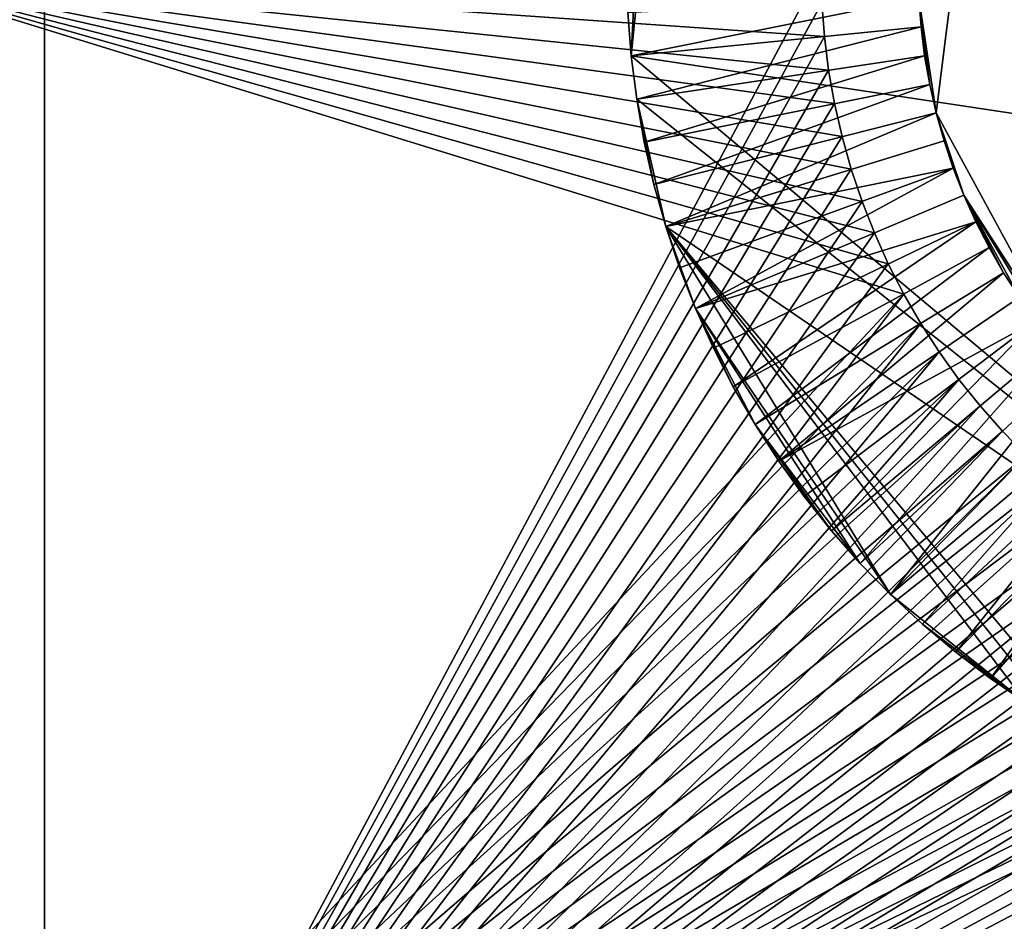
# Model space of a CAD drawing. Header units: millimetres. Extents: x 0 to 3270, y -325 to 325.
# Tile 186 of 256: x 1619.74 to 1629.89, y -9.81 to -0.52. Entities that reach past the tile are written whole.
import ezdxf

# ---------------------------------------------------------------- set-up
doc = ezdxf.new("R2010")
doc.units = ezdxf.units.MM
for name, color, linetype in [('Adapter1FrontHalf', 7, 'Continuous'), ('Adapter2MinusYHalf', 7, 'Continuous'), ('ConnectionPin', 7, 'Continuous')]:
    doc.layers.add(name, color=color, linetype=linetype)

# ---------------------------------------------------------------- blocks, each defined once
blk = doc.blocks.new('Adapter1FrontHalf')
at = {"layer": 'Adapter1FrontHalf'}
for points in [[(1618, 0, 800), (1628.009, -0.349, 800), (1628.035, -0.697, 800)], [(1618, 0, 800), (1628.035, -0.697, 800), (1628.078, -1.043, 800)], [(1618, 0, 800), (1628.078, -1.043, 800), (1628.139, -1.387, 800)], [(1618, 0, 800), (1628.139, -1.387, 800), (1628.216, -1.727, 800)], [(1618, 0, 800), (1628.216, -1.727, 800), (1628.311, -2.063, 800)], [(1618, 0, 800), (1628.311, -2.063, 800), (1628.422, -2.394, 800)], [(1618, 0, 800), (1628.422, -2.394, 800), (1628.55, -2.719, 800)], [(1618, 0, 800), (1628.55, -2.719, 800), (1628.693, -3.037, 800)], [(1618, 0, 800), (1628.693, -3.037, 800), (1628.852, -3.348, 800)], [(1618, 0, 800), (1628.852, -3.348, 800), (1618, -15, 800)], [(1628.852, -3.348, 812), (1618, 0, 812), (1618, -15, 812)], [(1628.693, -3.037, 812), (1618, 0, 812), (1628.852, -3.348, 812)], [(1628.55, -2.719, 812), (1618, 0, 812), (1628.693, -3.037, 812)], [(1628.422, -2.394, 812), (1618, 0, 812), (1628.55, -2.719, 812)], [(1628.311, -2.063, 812), (1618, 0, 812), (1628.422, -2.394, 812)], [(1628.216, -1.727, 812), (1618, 0, 812), (1628.311, -2.063, 812)], [(1628.139, -1.387, 812), (1618, 0, 812), (1628.216, -1.727, 812)], [(1628.078, -1.043, 812), (1618, 0, 812), (1628.139, -1.387, 812)], [(1628.035, -0.697, 812), (1618, 0, 812), (1628.078, -1.043, 812)], [(1628.009, -0.349, 812), (1618, 0, 812), (1628.035, -0.697, 812)], [(1628.009, -0.349, 812), (1628.035, -0.697, 812), (1628.009, -0.349, 800)], [(1628.009, -0.349, 800), (1628.035, -0.697, 812), (1628.035, -0.697, 800)], [(1628.035, -0.697, 812), (1628.078, -1.043, 812), (1628.035, -0.697, 800)], [(1628.035, -0.697, 800), (1628.078, -1.043, 812), (1628.078, -1.043, 800)], [(1628.078, -1.043, 812), (1628.139, -1.387, 812), (1628.078, -1.043, 800)], [(1628.078, -1.043, 800), (1628.139, -1.387, 812), (1628.139, -1.387, 800)], [(1628.139, -1.387, 812), (1628.216, -1.727, 812), (1628.139, -1.387, 800)], [(1628.139, -1.387, 800), (1628.216, -1.727, 812), (1628.216, -1.727, 800)], [(1628.216, -1.727, 812), (1628.311, -2.063, 812), (1628.216, -1.727, 800)], [(1628.216, -1.727, 800), (1628.311, -2.063, 812), (1628.311, -2.063, 800)], [(1628.311, -2.063, 812), (1628.422, -2.394, 812), (1628.311, -2.063, 800)], [(1628.311, -2.063, 800), (1628.422, -2.394, 812), (1628.422, -2.394, 800)], [(1628.422, -2.394, 812), (1628.55, -2.719, 812), (1628.422, -2.394, 800)], [(1628.422, -2.394, 800), (1628.55, -2.719, 812), (1628.55, -2.719, 800)], [(1628.55, -2.719, 812), (1628.693, -3.037, 812), (1628.55, -2.719, 800)], [(1628.55, -2.719, 800), (1628.693, -3.037, 812), (1628.693, -3.037, 800)], [(1628.693, -3.037, 812), (1628.852, -3.348, 812), (1628.693, -3.037, 800)], [(1628.693, -3.037, 800), (1628.852, -3.348, 812), (1628.852, -3.348, 800)], [(1628.852, -3.348, 800), (1629.027, -3.65, 800), (1618, -15, 800)], [(1628.852, -3.348, 812), (1618, -15, 812), (1629.027, -3.65, 812)], [(1628.852, -3.348, 812), (1629.027, -3.65, 812), (1628.852, -3.348, 800)], [(1628.852, -3.348, 800), (1629.027, -3.65, 812), (1629.027, -3.65, 800)], [(1629.027, -3.65, 800), (1629.216, -3.943, 800), (1618, -15, 800)], [(1629.027, -3.65, 812), (1618, -15, 812), (1629.216, -3.943, 812)], [(1629.027, -3.65, 800), (1629.216, -3.943, 812), (1629.216, -3.943, 800)], [(1629.027, -3.65, 812), (1629.216, -3.943, 812), (1629.027, -3.65, 800)], [(1618, -15, 800), (1629.216, -3.943, 800), (1629.42, -4.227, 800)], [(1629.216, -3.943, 812), (1618, -15, 812), (1629.42, -4.227, 812)], [(1629.216, -3.943, 800), (1629.42, -4.227, 812), (1629.42, -4.227, 800)], [(1629.216, -3.943, 812), (1629.42, -4.227, 812), (1629.216, -3.943, 800)], [(1618, -15, 800), (1629.42, -4.227, 800), (1629.638, -4.5, 800)], [(1629.42, -4.227, 812), (1618, -15, 812), (1629.638, -4.5, 812)], [(1629.42, -4.227, 800), (1629.638, -4.5, 812), (1629.638, -4.5, 800)], [(1629.42, -4.227, 812), (1629.638, -4.5, 812), (1629.42, -4.227, 800)], [(1618, -15, 800), (1629.638, -4.5, 800), (1629.869, -4.761, 800)], [(1629.638, -4.5, 812), (1618, -15, 812), (1629.869, -4.761, 812)], [(1629.638, -4.5, 800), (1629.869, -4.761, 812), (1629.869, -4.761, 800)], [(1629.638, -4.5, 812), (1629.869, -4.761, 812), (1629.638, -4.5, 800)], [(1618, -15, 800), (1629.869, -4.761, 800), (1630.112, -5.011, 800)], [(1629.869, -4.761, 812), (1618, -15, 812), (1630.112, -5.011, 812)], [(1629.869, -4.761, 800), (1630.112, -5.011, 812), (1630.112, -5.011, 800)], [(1629.869, -4.761, 812), (1630.112, -5.011, 812), (1629.869, -4.761, 800)], [(1618, -15, 800), (1630.112, -5.011, 800), (1630.368, -5.248, 800)], [(1630.368, -5.248, 812), (1630.112, -5.011, 812), (1618, -15, 812)], [(1618, -15, 800), (1630.368, -5.248, 800), (1630.636, -5.473, 800)], [(1630.636, -5.473, 812), (1630.368, -5.248, 812), (1618, -15, 812)], [(1618, -15, 800), (1630.636, -5.473, 800), (1630.914, -5.684, 800)], [(1630.914, -5.684, 812), (1630.636, -5.473, 812), (1618, -15, 812)], [(1618, -15, 800), (1630.914, -5.684, 800), (1631.202, -5.88, 800)], [(1631.202, -5.88, 812), (1630.914, -5.684, 812), (1618, -15, 812)], [(1618, -15, 800), (1631.202, -5.88, 800), (1631.5, -6.062, 800)], [(1631.5, -6.062, 812), (1631.202, -5.88, 812), (1618, -15, 812)], [(1618, -15, 800), (1631.5, -6.062, 800), (1631.807, -6.229, 800)], [(1631.807, -6.229, 812), (1631.5, -6.062, 812), (1618, -15, 812)], [(1618, -15, 800), (1631.807, -6.229, 800), (1632.121, -6.381, 800)], [(1632.121, -6.381, 812), (1631.807, -6.229, 812), (1618, -15, 812)], [(1618, -15, 800), (1632.121, -6.381, 800), (1632.443, -6.516, 800)], [(1632.443, -6.516, 812), (1632.121, -6.381, 812), (1618, -15, 812)], [(1618, -15, 800), (1632.443, -6.516, 800), (1632.771, -6.635, 800)], [(1632.771, -6.635, 812), (1632.443, -6.516, 812), (1618, -15, 812)], [(1618, -15, 800), (1632.771, -6.635, 800), (1633.104, -6.738, 800)], [(1633.104, -6.738, 812), (1632.771, -6.635, 812), (1618, -15, 812)], [(1618, -15, 800), (1633.104, -6.738, 800), (1633.442, -6.824, 800)], [(1633.442, -6.824, 812), (1633.104, -6.738, 812), (1618, -15, 812)], [(1618, -15, 800), (1633.442, -6.824, 800), (1633.784, -6.894, 800)], [(1633.784, -6.894, 812), (1633.442, -6.824, 812), (1618, -15, 812)], [(1618, -15, 800), (1633.784, -6.894, 800), (1634.13, -6.946, 800)], [(1634.13, -6.946, 812), (1633.784, -6.894, 812), (1618, -15, 812)], [(1618, -15, 800), (1634.13, -6.946, 800), (1634.477, -6.98, 800)], [(1634.477, -6.98, 812), (1634.13, -6.946, 812), (1618, -15, 812)], [(1618, -15, 800), (1634.477, -6.98, 800), (1634.825, -6.998, 800)], [(1634.825, -6.998, 812), (1634.477, -6.98, 812), (1618, -15, 812)], [(1618, -15, 800), (1634.825, -6.998, 800), (1650, -15, 800)], [(1650, -15, 812), (1634.825, -6.998, 812), (1618, -15, 812)]]:
    blk.add_3dface(points, dxfattribs=at)
blk = doc.blocks.new('Adapter2MinusYHalf')
at = {"layer": 'Adapter2MinusYHalf'}
for points in [[(1620, 15, 812), (1620, -15, 812), (1620, 15, 824)], [(1620, -15, 812), (1620, -15, 824), (1620, 15, 824)], [(1620, 15, 824), (1620, -15, 824), (1628, 0, 824)], [(1620, 15, 812), (1628, 0, 812), (1620, -15, 812)], [(1628, 0, 824), (1620, -15, 824), (1628.009, -0.349, 824)], [(1628, 0, 812), (1628.009, -0.349, 812), (1620, -15, 812)], [(1628.009, -0.349, 824), (1620, -15, 824), (1628.035, -0.697, 824)], [(1628.009, -0.349, 812), (1628.035, -0.697, 812), (1620, -15, 812)], [(1628.009, -0.349, 824), (1628.035, -0.697, 824), (1628.009, -0.349, 812)], [(1628.009, -0.349, 812), (1628.035, -0.697, 824), (1628.035, -0.697, 812)], [(1628.035, -0.697, 824), (1620, -15, 824), (1628.078, -1.043, 824)], [(1628.035, -0.697, 812), (1628.078, -1.043, 812), (1620, -15, 812)], [(1628.035, -0.697, 824), (1628.078, -1.043, 824), (1628.035, -0.697, 812)], [(1628.035, -0.697, 812), (1628.078, -1.043, 824), (1628.078, -1.043, 812)], [(1628.078, -1.043, 824), (1620, -15, 824), (1628.139, -1.387, 824)], [(1628.078, -1.043, 812), (1628.139, -1.387, 812), (1620, -15, 812)], [(1628.078, -1.043, 824), (1628.139, -1.387, 824), (1628.078, -1.043, 812)], [(1628.078, -1.043, 812), (1628.139, -1.387, 824), (1628.139, -1.387, 812)], [(1628.139, -1.387, 824), (1620, -15, 824), (1628.216, -1.727, 824)], [(1628.139, -1.387, 812), (1628.216, -1.727, 812), (1620, -15, 812)], [(1628.139, -1.387, 824), (1628.216, -1.727, 824), (1628.139, -1.387, 812)], [(1628.139, -1.387, 812), (1628.216, -1.727, 824), (1628.216, -1.727, 812)], [(1628.216, -1.727, 824), (1620, -15, 824), (1628.311, -2.063, 824)], [(1628.216, -1.727, 812), (1628.311, -2.063, 812), (1620, -15, 812)], [(1628.216, -1.727, 824), (1628.311, -2.063, 824), (1628.216, -1.727, 812)], [(1628.216, -1.727, 812), (1628.311, -2.063, 824), (1628.311, -2.063, 812)], [(1628.311, -2.063, 824), (1620, -15, 824), (1628.422, -2.394, 824)], [(1628.311, -2.063, 812), (1628.422, -2.394, 812), (1620, -15, 812)], [(1628.311, -2.063, 824), (1628.422, -2.394, 824), (1628.311, -2.063, 812)], [(1628.311, -2.063, 812), (1628.422, -2.394, 824), (1628.422, -2.394, 812)], [(1628.422, -2.394, 824), (1620, -15, 824), (1628.55, -2.719, 824)], [(1628.422, -2.394, 812), (1628.55, -2.719, 812), (1620, -15, 812)], [(1628.422, -2.394, 824), (1628.55, -2.719, 824), (1628.422, -2.394, 812)], [(1628.422, -2.394, 812), (1628.55, -2.719, 824), (1628.55, -2.719, 812)], [(1628.55, -2.719, 824), (1620, -15, 824), (1628.693, -3.037, 824)], [(1628.55, -2.719, 812), (1628.693, -3.037, 812), (1620, -15, 812)], [(1628.55, -2.719, 824), (1628.693, -3.037, 824), (1628.55, -2.719, 812)], [(1628.55, -2.719, 812), (1628.693, -3.037, 824), (1628.693, -3.037, 812)], [(1628.693, -3.037, 824), (1620, -15, 824), (1628.852, -3.348, 824)], [(1628.693, -3.037, 812), (1628.852, -3.348, 812), (1620, -15, 812)], [(1628.693, -3.037, 824), (1628.852, -3.348, 824), (1628.693, -3.037, 812)], [(1628.693, -3.037, 812), (1628.852, -3.348, 824), (1628.852, -3.348, 812)], [(1628.852, -3.348, 824), (1620, -15, 824), (1629.027, -3.65, 824)], [(1628.852, -3.348, 812), (1629.027, -3.65, 812), (1620, -15, 812)], [(1628.852, -3.348, 824), (1629.027, -3.65, 824), (1628.852, -3.348, 812)], [(1628.852, -3.348, 812), (1629.027, -3.65, 824), (1629.027, -3.65, 812)], [(1629.027, -3.65, 824), (1620, -15, 824), (1629.216, -3.943, 824)], [(1629.027, -3.65, 812), (1629.216, -3.943, 812), (1620, -15, 812)], [(1629.027, -3.65, 812), (1629.216, -3.943, 824), (1629.216, -3.943, 812)], [(1629.027, -3.65, 824), (1629.216, -3.943, 824), (1629.027, -3.65, 812)], [(1629.216, -3.943, 824), (1620, -15, 824), (1629.42, -4.227, 824)], [(1629.216, -3.943, 812), (1629.42, -4.227, 812), (1620, -15, 812)], [(1629.216, -3.943, 812), (1629.42, -4.227, 824), (1629.42, -4.227, 812)], [(1629.216, -3.943, 824), (1629.42, -4.227, 824), (1629.216, -3.943, 812)], [(1629.42, -4.227, 824), (1620, -15, 824), (1629.638, -4.5, 824)], [(1629.42, -4.227, 812), (1629.638, -4.5, 812), (1620, -15, 812)], [(1629.42, -4.227, 812), (1629.638, -4.5, 824), (1629.638, -4.5, 812)], [(1629.42, -4.227, 824), (1629.638, -4.5, 824), (1629.42, -4.227, 812)], [(1629.638, -4.5, 824), (1620, -15, 824), (1629.869, -4.761, 824)], [(1629.638, -4.5, 812), (1629.869, -4.761, 812), (1620, -15, 812)], [(1629.638, -4.5, 812), (1629.869, -4.761, 824), (1629.869, -4.761, 812)], [(1629.638, -4.5, 824), (1629.869, -4.761, 824), (1629.638, -4.5, 812)], [(1629.869, -4.761, 824), (1620, -15, 824), (1630.112, -5.011, 824)], [(1629.869, -4.761, 812), (1630.112, -5.011, 812), (1620, -15, 812)], [(1629.869, -4.761, 812), (1630.112, -5.011, 824), (1630.112, -5.011, 812)], [(1629.869, -4.761, 824), (1630.112, -5.011, 824), (1629.869, -4.761, 812)], [(1630.368, -5.248, 824), (1630.112, -5.011, 824), (1620, -15, 824)], [(1620, -15, 812), (1630.112, -5.011, 812), (1630.368, -5.248, 812)], [(1630.636, -5.473, 824), (1630.368, -5.248, 824), (1620, -15, 824)], [(1620, -15, 812), (1630.368, -5.248, 812), (1630.636, -5.473, 812)], [(1630.914, -5.684, 824), (1630.636, -5.473, 824), (1620, -15, 824)], [(1620, -15, 812), (1630.636, -5.473, 812), (1630.914, -5.684, 812)], [(1631.202, -5.88, 824), (1630.914, -5.684, 824), (1620, -15, 824)], [(1620, -15, 812), (1630.914, -5.684, 812), (1631.202, -5.88, 812)], [(1631.5, -6.062, 824), (1631.202, -5.88, 824), (1620, -15, 824)], [(1620, -15, 812), (1631.202, -5.88, 812), (1631.5, -6.062, 812)], [(1631.807, -6.229, 824), (1631.5, -6.062, 824), (1620, -15, 824)], [(1620, -15, 812), (1631.5, -6.062, 812), (1631.807, -6.229, 812)], [(1632.121, -6.381, 824), (1631.807, -6.229, 824), (1620, -15, 824)], [(1620, -15, 812), (1631.807, -6.229, 812), (1632.121, -6.381, 812)], [(1632.443, -6.516, 824), (1632.121, -6.381, 824), (1620, -15, 824)], [(1620, -15, 812), (1632.121, -6.381, 812), (1632.443, -6.516, 812)], [(1632.771, -6.635, 824), (1632.443, -6.516, 824), (1620, -15, 824)], [(1620, -15, 812), (1632.443, -6.516, 812), (1632.771, -6.635, 812)], [(1633.104, -6.738, 824), (1632.771, -6.635, 824), (1620, -15, 824)], [(1620, -15, 812), (1632.771, -6.635, 812), (1633.104, -6.738, 812)], [(1633.442, -6.824, 824), (1633.104, -6.738, 824), (1620, -15, 824)], [(1620, -15, 812), (1633.104, -6.738, 812), (1633.442, -6.824, 812)], [(1633.784, -6.894, 824), (1633.442, -6.824, 824), (1620, -15, 824)], [(1620, -15, 812), (1633.442, -6.824, 812), (1633.784, -6.894, 812)], [(1634.13, -6.946, 824), (1633.784, -6.894, 824), (1620, -15, 824)], [(1620, -15, 812), (1633.784, -6.894, 812), (1634.13, -6.946, 812)], [(1634.477, -6.98, 824), (1634.13, -6.946, 824), (1620, -15, 824)], [(1620, -15, 812), (1634.13, -6.946, 812), (1634.477, -6.98, 812)], [(1634.825, -6.998, 824), (1634.477, -6.98, 824), (1620, -15, 824)], [(1620, -15, 812), (1634.477, -6.98, 812), (1634.825, -6.998, 812)], [(1635.175, -6.998, 824), (1634.825, -6.998, 824), (1620, -15, 824)], [(1652, -15, 824), (1635.175, -6.998, 824), (1620, -15, 824)], [(1620, -15, 812), (1635.175, -6.998, 812), (1652, -15, 812)], [(1620, -15, 812), (1634.825, -6.998, 812), (1635.175, -6.998, 812)]]:
    blk.add_3dface(points, dxfattribs=at)
blk = doc.blocks.new('ConnectionPin')
at = {"layer": 'ConnectionPin'}
for points in [[(1632.997, 8.774, 827), (1626.4, 2.653, 827), (1643.293, -3.496, 827)], [(1629.731, 2.87, 788), (1635.448, 5.983, 788), (1633.089, -5.688, 788)], [(1629.007, -0.299, 788), (1629.731, 2.87, 788), (1629.186, -1.481, 788)], [(1629.186, -1.481, 788), (1629.731, 2.87, 788), (1630.602, -4.081, 788)], [(1630.602, -4.081, 788), (1629.731, 2.87, 788), (1633.089, -5.688, 788)], [(1626.4, 2.653, 827), (1626.178, 1.783, 827), (1626.045, -0.896, 827)], [(1643.293, -3.496, 827), (1626.4, 2.653, 827), (1626.045, -0.896, 827)], [(1626.178, 1.783, 827), (1626.011, -0.449, 827), (1626.045, -0.896, 827)], [(1626.011, -0.449, 824), (1629.007, -0.299, 824), (1626.045, -0.896, 824)], [(1626.045, -0.896, 824), (1629.007, -0.299, 824), (1629.03, -0.597, 824)], [(1629.007, -0.299, 824), (1629.03, -0.597, 788), (1629.03, -0.597, 824)], [(1629.007, -0.299, 788), (1629.03, -0.597, 788), (1629.007, -0.299, 824)], [(1629.03, -0.597, 788), (1629.007, -0.299, 788), (1629.067, -0.894, 788)], [(1629.067, -0.894, 788), (1629.007, -0.299, 788), (1629.119, -1.189, 788)], [(1629.119, -1.189, 788), (1629.007, -0.299, 788), (1629.186, -1.481, 788)], [(1626.011, -0.449, 824), (1626.045, -0.896, 824), (1626.011, -0.449, 827)], [(1626.011, -0.449, 827), (1626.045, -0.896, 824), (1626.045, -0.896, 827)], [(1626.045, -0.896, 824), (1629.03, -0.597, 824), (1626.101, -1.341, 824)], [(1626.101, -1.341, 824), (1629.03, -0.597, 824), (1629.067, -0.894, 824)], [(1629.03, -0.597, 788), (1629.067, -0.894, 788), (1629.03, -0.597, 824)], [(1629.03, -0.597, 824), (1629.067, -0.894, 788), (1629.067, -0.894, 824)], [(1626.045, -0.896, 824), (1626.101, -1.341, 824), (1626.045, -0.896, 827)], [(1626.045, -0.896, 827), (1626.101, -1.341, 824), (1626.101, -1.341, 827)], [(1635.673, -8.975, 827), (1626.045, -0.896, 827), (1626.101, -1.341, 827)], [(1643.293, -3.496, 827), (1626.045, -0.896, 827), (1635.673, -8.975, 827)], [(1626.101, -1.341, 824), (1629.067, -0.894, 824), (1626.178, -1.783, 824)], [(1626.178, -1.783, 824), (1629.067, -0.894, 824), (1629.119, -1.189, 824)], [(1629.067, -0.894, 788), (1629.119, -1.189, 788), (1629.067, -0.894, 824)], [(1629.067, -0.894, 824), (1629.119, -1.189, 788), (1629.119, -1.189, 824)], [(1626.178, -1.783, 824), (1629.119, -1.189, 824), (1626.278, -2.221, 824)], [(1626.278, -2.221, 824), (1629.119, -1.189, 824), (1629.186, -1.481, 824)], [(1629.119, -1.189, 788), (1629.186, -1.481, 788), (1629.119, -1.189, 824)], [(1629.119, -1.189, 824), (1629.186, -1.481, 788), (1629.186, -1.481, 824)], [(1626.101, -1.341, 824), (1626.178, -1.783, 824), (1626.101, -1.341, 827)], [(1626.101, -1.341, 827), (1626.178, -1.783, 824), (1626.178, -1.783, 827)], [(1626.101, -1.341, 827), (1626.178, -1.783, 827), (1626.278, -2.221, 827)], [(1626.101, -1.341, 827), (1626.278, -2.221, 827), (1626.4, -2.653, 827)], [(1635.673, -8.975, 827), (1626.101, -1.341, 827), (1626.4, -2.653, 827)], [(1626.278, -2.221, 824), (1629.186, -1.481, 824), (1626.4, -2.653, 824)], [(1626.4, -2.653, 824), (1629.186, -1.481, 824), (1629.267, -1.769, 824)], [(1629.186, -1.481, 788), (1629.267, -1.769, 788), (1629.186, -1.481, 824)], [(1629.186, -1.481, 824), (1629.267, -1.769, 788), (1629.267, -1.769, 824)], [(1629.471, -2.331, 788), (1629.186, -1.481, 788), (1630.602, -4.081, 788)], [(1629.267, -1.769, 788), (1629.186, -1.481, 788), (1629.471, -2.331, 788)], [(1626.178, -1.783, 824), (1626.278, -2.221, 824), (1626.178, -1.783, 827)], [(1626.178, -1.783, 827), (1626.278, -2.221, 824), (1626.278, -2.221, 827)], [(1626.4, -2.653, 824), (1629.267, -1.769, 824), (1629.362, -2.052, 824)], [(1629.267, -1.769, 788), (1629.362, -2.052, 788), (1629.267, -1.769, 824)], [(1629.267, -1.769, 824), (1629.362, -2.052, 788), (1629.362, -2.052, 824)], [(1629.362, -2.052, 788), (1629.267, -1.769, 788), (1629.471, -2.331, 788)], [(1626.4, -2.653, 824), (1629.362, -2.052, 824), (1626.543, -3.078, 824)], [(1626.543, -3.078, 824), (1629.362, -2.052, 824), (1626.707, -3.496, 824)], [(1626.707, -3.496, 824), (1629.362, -2.052, 824), (1629.471, -2.331, 824)], [(1629.362, -2.052, 788), (1629.471, -2.331, 788), (1629.362, -2.052, 824)], [(1629.362, -2.052, 824), (1629.471, -2.331, 788), (1629.471, -2.331, 824)], [(1626.278, -2.221, 824), (1626.4, -2.653, 824), (1626.278, -2.221, 827)], [(1626.278, -2.221, 827), (1626.4, -2.653, 824), (1626.4, -2.653, 827)], [(1626.707, -3.496, 824), (1629.471, -2.331, 824), (1629.594, -2.603, 824)], [(1629.471, -2.331, 788), (1629.594, -2.603, 788), (1629.471, -2.331, 824)], [(1629.471, -2.331, 824), (1629.594, -2.603, 788), (1629.594, -2.603, 824)], [(1630.043, -3.38, 788), (1629.471, -2.331, 788), (1630.404, -3.857, 788)], [(1629.594, -2.603, 788), (1629.471, -2.331, 788), (1629.731, -2.87, 788)], [(1629.731, -2.87, 788), (1629.471, -2.331, 788), (1629.88, -3.129, 788)], [(1629.88, -3.129, 788), (1629.471, -2.331, 788), (1630.043, -3.38, 788)], [(1630.404, -3.857, 788), (1629.471, -2.331, 788), (1630.602, -4.081, 788)], [(1626.707, -3.496, 824), (1629.594, -2.603, 824), (1626.891, -3.905, 824)], [(1626.891, -3.905, 824), (1629.594, -2.603, 824), (1627.096, -4.304, 824)], [(1627.096, -4.304, 824), (1629.594, -2.603, 824), (1629.731, -2.87, 824)], [(1629.594, -2.603, 788), (1629.731, -2.87, 788), (1629.594, -2.603, 824)], [(1629.594, -2.603, 824), (1629.731, -2.87, 788), (1629.731, -2.87, 824)], [(1626.4, -2.653, 824), (1626.543, -3.078, 824), (1626.4, -2.653, 827)], [(1626.4, -2.653, 827), (1626.543, -3.078, 824), (1626.543, -3.078, 827)], [(1626.4, -2.653, 827), (1628.716, -6.443, 827), (1630.117, -7.56, 827)], [(1626.4, -2.653, 827), (1626.707, -3.496, 827), (1628.716, -6.443, 827)], [(1626.4, -2.653, 827), (1626.543, -3.078, 827), (1626.707, -3.496, 827)], [(1626.4, -2.653, 827), (1630.117, -7.56, 827), (1630.5, -7.794, 827)], [(1626.4, -2.653, 827), (1630.5, -7.794, 827), (1630.894, -8.009, 827)], [(1635.673, -8.975, 827), (1626.4, -2.653, 827), (1630.894, -8.009, 827)], [(1627.096, -4.304, 824), (1629.731, -2.87, 824), (1627.32, -4.693, 824)], [(1627.32, -4.693, 824), (1629.731, -2.87, 824), (1629.88, -3.129, 824)], [(1629.731, -2.87, 824), (1629.88, -3.129, 788), (1629.88, -3.129, 824)], [(1629.731, -2.87, 788), (1629.88, -3.129, 788), (1629.731, -2.87, 824)], [(1626.543, -3.078, 824), (1626.707, -3.496, 824), (1626.543, -3.078, 827)], [(1626.543, -3.078, 827), (1626.707, -3.496, 824), (1626.707, -3.496, 827)], [(1627.32, -4.693, 824), (1629.88, -3.129, 824), (1627.564, -5.07, 824)], [(1627.564, -5.07, 824), (1629.88, -3.129, 824), (1630.043, -3.38, 824)], [(1629.88, -3.129, 824), (1630.043, -3.38, 788), (1630.043, -3.38, 824)], [(1629.88, -3.129, 788), (1630.043, -3.38, 788), (1629.88, -3.129, 824)], [(1627.564, -5.07, 824), (1630.043, -3.38, 824), (1630.217, -3.623, 824)], [(1626.707, -3.496, 824), (1626.891, -3.905, 824), (1626.707, -3.496, 827)], [(1626.707, -3.496, 827), (1626.891, -3.905, 824), (1626.891, -3.905, 827)], [(1626.707, -3.496, 827), (1627.32, -4.693, 827), (1628.403, -6.122, 827)], [(1626.707, -3.496, 827), (1626.891, -3.905, 827), (1627.096, -4.304, 827)], [(1626.707, -3.496, 827), (1627.096, -4.304, 827), (1627.32, -4.693, 827)], [(1626.707, -3.496, 827), (1628.403, -6.122, 827), (1628.716, -6.443, 827)], [(1627.564, -5.07, 824), (1630.217, -3.623, 824), (1627.826, -5.434, 824)], [(1627.826, -5.434, 824), (1630.217, -3.623, 824), (1628.106, -5.785, 824)], [(1628.106, -5.785, 824), (1630.217, -3.623, 824), (1630.404, -3.857, 824)], [(1626.891, -3.905, 824), (1627.096, -4.304, 824), (1626.891, -3.905, 827)], [(1626.891, -3.905, 827), (1627.096, -4.304, 824), (1627.096, -4.304, 827)], [(1628.106, -5.785, 824), (1630.404, -3.857, 824), (1628.403, -6.122, 824)], [(1628.403, -6.122, 824), (1630.404, -3.857, 824), (1630.602, -4.081, 824)], [(1628.403, -6.122, 824), (1630.602, -4.081, 824), (1628.716, -6.443, 824)], [(1628.716, -6.443, 824), (1630.602, -4.081, 824), (1630.811, -4.295, 824)], [(1627.096, -4.304, 824), (1627.32, -4.693, 824), (1627.096, -4.304, 827)], [(1627.096, -4.304, 827), (1627.32, -4.693, 824), (1627.32, -4.693, 827)], [(1630.811, -4.295, 824), (1631.03, -4.499, 824), (1628.716, -6.443, 824)], [(1628.716, -6.443, 824), (1631.03, -4.499, 824), (1629.045, -6.748, 824)], [(1631.03, -4.499, 824), (1631.259, -4.691, 824), (1629.045, -6.748, 824)], [(1627.32, -4.693, 824), (1627.564, -5.07, 824), (1627.32, -4.693, 827)], [(1627.32, -4.693, 827), (1627.564, -5.07, 824), (1627.564, -5.07, 827)], [(1627.32, -4.693, 827), (1627.564, -5.07, 827), (1628.106, -5.785, 827)], [(1627.32, -4.693, 827), (1628.106, -5.785, 827), (1628.403, -6.122, 827)], [(1629.045, -6.748, 824), (1631.259, -4.691, 824), (1629.389, -7.036, 824)], [(1631.259, -4.691, 824), (1631.498, -4.872, 824), (1629.389, -7.036, 824)], [(1629.389, -7.036, 824), (1631.498, -4.872, 824), (1629.746, -7.307, 824)], [(1631.498, -4.872, 824), (1631.745, -5.04, 824), (1629.746, -7.307, 824)], [(1627.564, -5.07, 824), (1627.826, -5.434, 824), (1627.564, -5.07, 827)], [(1627.564, -5.07, 827), (1627.826, -5.434, 824), (1627.826, -5.434, 827)], [(1627.564, -5.07, 827), (1627.826, -5.434, 827), (1628.106, -5.785, 827)], [(1629.746, -7.307, 824), (1631.745, -5.04, 824), (1630.117, -7.56, 824)], [(1627.826, -5.434, 824), (1628.106, -5.785, 824), (1627.826, -5.434, 827)], [(1627.826, -5.434, 827), (1628.106, -5.785, 824), (1628.106, -5.785, 827)], [(1628.106, -5.785, 824), (1628.403, -6.122, 824), (1628.106, -5.785, 827)], [(1628.106, -5.785, 827), (1628.403, -6.122, 824), (1628.403, -6.122, 827)], [(1628.403, -6.122, 824), (1628.716, -6.443, 824), (1628.403, -6.122, 827)], [(1628.403, -6.122, 827), (1628.716, -6.443, 824), (1628.716, -6.443, 827)], [(1628.716, -6.443, 824), (1629.045, -6.748, 824), (1628.716, -6.443, 827)], [(1628.716, -6.443, 827), (1629.045, -6.748, 824), (1629.045, -6.748, 827)], [(1630.117, -7.56, 827), (1628.716, -6.443, 827), (1629.045, -6.748, 827)], [(1629.045, -6.748, 824), (1629.389, -7.036, 824), (1629.045, -6.748, 827)], [(1629.045, -6.748, 827), (1629.389, -7.036, 824), (1629.389, -7.036, 827)], [(1630.117, -7.56, 827), (1629.045, -6.748, 827), (1629.389, -7.036, 827)], [(1629.389, -7.036, 824), (1629.746, -7.307, 824), (1629.389, -7.036, 827)], [(1629.389, -7.036, 827), (1629.746, -7.307, 824), (1629.746, -7.307, 827)], [(1630.117, -7.56, 827), (1629.389, -7.036, 827), (1629.746, -7.307, 827)], [(1629.746, -7.307, 827), (1630.117, -7.56, 824), (1630.117, -7.56, 827)], [(1629.746, -7.307, 824), (1630.117, -7.56, 824), (1629.746, -7.307, 827)]]:
    blk.add_3dface(points, dxfattribs=at)

msp = doc.modelspace()

# ---------------------------------------------------------------- block references
at = {"layer": 'Adapter1FrontHalf'}
msp.add_blockref('Adapter1FrontHalf', (0, 0), dxfattribs=at)
at = {"layer": 'Adapter2MinusYHalf'}
msp.add_blockref('Adapter2MinusYHalf', (0, 0), dxfattribs=at)
at = {"layer": 'ConnectionPin'}
msp.add_blockref('ConnectionPin', (0, 0), dxfattribs=at)

doc.saveas('drawing.dxf')
